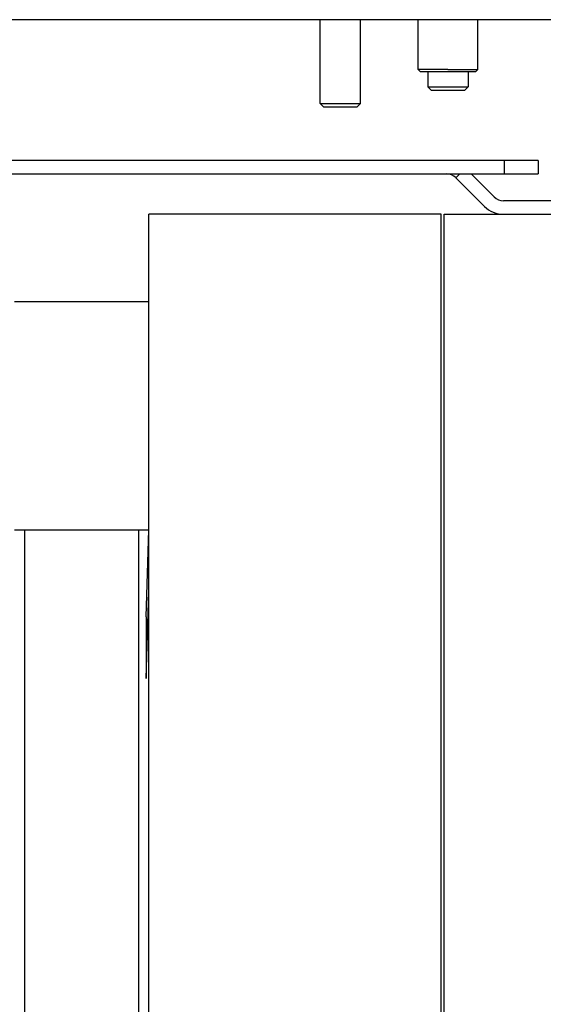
# Model space of a CAD drawing. Extents: x -3199 to 1181, y 8 to 2383.
# Tile 30 of 62: x -1579 to -1501, y 1273 to 1420. Entities that reach past the tile are written whole.
import ezdxf

# ---------------------------------------------------------------- set-up
doc = ezdxf.new("R2010")
doc.units = 0
doc.header["$LTSCALE"] = 65.395
doc.layers.get('0').update_dxf_attribs({"linetype": 'CONTINUOUS'})

msp = doc.modelspace()

# ---------------------------------------------------------------- linework, layer by layer
at = {"color": 6, "linetype": 'CONTINUOUS'}
for p, q in [((-1476.86, 1419.65), (-1654.86, 1419.65)), ((-1533.86, 1407.15), (-1533.86, 1419.65)), ((-1527.86, 1407.15), (-1527.86, 1419.65)), ((-1519.31, 1412.25), (-1519.31, 1419.65)), ((-1510.41, 1412.25), (-1510.41, 1419.65)), ((-1514.86, 1412.25), (-1519.31, 1412.25)), ((-1519.31, 1412.25), (-1519.01, 1411.95)), ((-1519.01, 1411.95), (-1510.71, 1411.95)), ((-1517.86, 1411.95), (-1517.86, 1409.65)), ((-1514.86, 1412.25), (-1510.41, 1412.25)), ((-1511.86, 1411.95), (-1511.86, 1409.65)), ((-1510.41, 1412.25), (-1510.71, 1411.95)), ((-1517.86, 1409.65), (-1511.86, 1409.65)), ((-1517.36, 1409.15), (-1517.86, 1409.65)), ((-1517.36, 1409.15), (-1512.36, 1409.15)), ((-1512.36, 1409.15), (-1511.86, 1409.65)), ((-1533.86, 1407.15), (-1527.86, 1407.15)), ((-1533.86, 1407.15), (-1533.36, 1406.65)), ((-1527.86, 1407.15), (-1528.36, 1406.65)), ((-1533.36, 1406.65), (-1528.36, 1406.65)), ((-1501.42, 1398.66), (-1584.42, 1398.66)), ((-1501.42, 1398.66), (-1501.42, 1396.66)), ((-1584.42, 1396.66), (-1501.42, 1396.66)), ((-1513.66, 1396.07), (-1509.41, 1391.82)), ((-1507.99, 1393.23), (-1511.42, 1396.66)), ((-1473.41, 1392.65), (-1506.58, 1392.65)), ((-1515.86, 1390.65), (-1559.36, 1390.65)), ((-1559.36, 1010.65), (-1559.36, 1390.65)), ((-1515.86, 1010.65), (-1515.86, 1390.65)), ((-1515.41, 1390.65), (-1448.41, 1390.65)), ((-1515.41, 1010.65), (-1515.41, 1390.65)), ((-1579.36, 1377.65), (-1559.36, 1377.65)), ((-1579.36, 1343.65), (-1559.36, 1343.65)), ((-1560.86, 1057.65), (-1560.86, 1343.65)), ((-1559.76, 1330.65), (-1559.39, 1343.65))]:
    msp.add_line(p, q, dxfattribs=at)
at = {"color": 9, "linetype": 'CONTINUOUS'}
msp.add_line((-1506.42, 1396.66), (-1506.42, 1398.66), dxfattribs=at)
at = {"color": 2, "linetype": 'CONTINUOUS'}
for p, q in [((-1513.66, 1396.07), (-1513.07, 1396.66)), ((-1577.86, 1057.65), (-1577.86, 1343.65)), ((-1559.76, 1321.5), (-1559.36, 1334.44)), ((-1559.76, 1330.65), (-1559.76, 1321.5))]:
    msp.add_line(p, q, dxfattribs=at)
for centre, radius, start, end in [((-1515.07, 1394.66), 2, 45, 90), ((-1506.58, 1394.65), 2, 225.0019, 269.9981), ((-1506.58, 1394.65), 4, 225.0001, 269.9999)]:
    msp.add_arc(centre, radius, start, end, dxfattribs=at)

doc.saveas('drawing.dxf')
